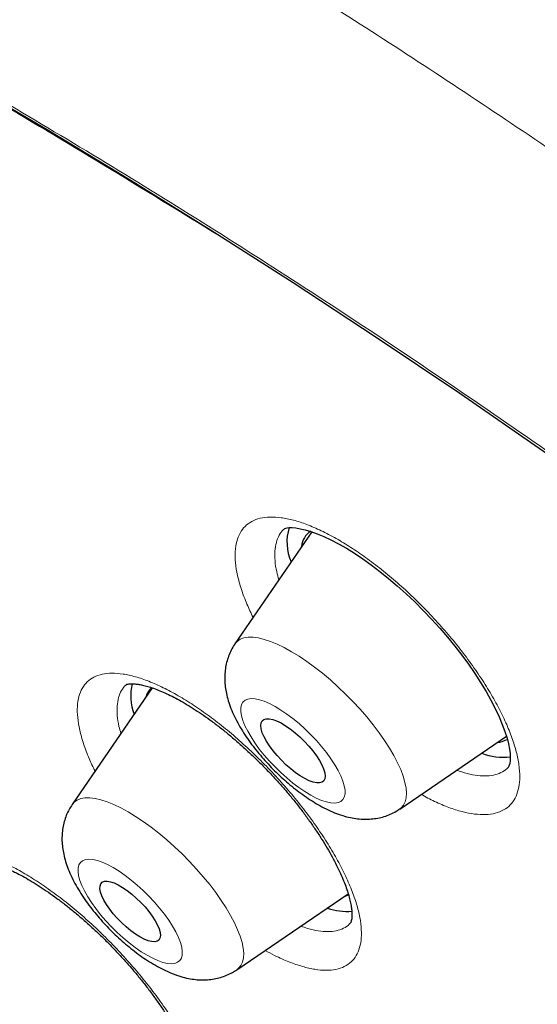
# Model space of a CAD drawing. Header units: millimetres. Extents: x 8 to 971, y 12 to 977.
# Tile 96 of 196: x 784.4 to 789.81, y 520.73 to 531.03. Entities that reach past the tile are written whole.
import ezdxf

# ---------------------------------------------------------------- set-up
doc = ezdxf.new("R2010")
doc.units = ezdxf.units.MM

msp = doc.modelspace()

# ---------------------------------------------------------------- linework, layer by layer
at = {"color": 7, "linetype": 'Continuous', "lineweight": 30}
for p, q in [((787.172, 525.707), (787.17, 525.706)), ((787.453, 525.674), (786.65, 524.502)), ((785.517, 524.078), (785.515, 524.076)), ((785.783, 524.042), (784.947, 522.821)), ((788.374, 522.774), (789.491, 523.535)), ((786.67, 521.093), (787.836, 521.887)), ((787.86, 521.585), (787.861, 521.587))]:
    msp.add_line(p, q, dxfattribs=at)
at = {"color": 7, "linetype": 'Continuous', "lineweight": 30, "flags": 128}
for points in [[(777.398, 533.611), (778.167, 533.28), (778.947, 532.928), (779.739, 532.554), (780.54, 532.16), (781.352, 531.744), (782.172, 531.309), (783.002, 530.853), (783.839, 530.377), (784.684, 529.881), (785.536, 529.367), (786.395, 528.833), (787.259, 528.281), (788.128, 527.711), (789.002, 527.123), (789.88, 526.518), (790.761, 525.896), (791.645, 525.257), (792.532, 524.603), (793.42, 523.933), (794.308, 523.247), (795.198, 522.547), (796.087, 521.833), (796.975, 521.105)], [(787.171, 525.708), (787.171, 525.708), (787.173, 525.709), (787.181, 525.712), (787.195, 525.715), (787.217, 525.718), (787.248, 525.718), (787.286, 525.715), (787.332, 525.707), (787.385, 525.695), (787.444, 525.677), (787.509, 525.654), (787.579, 525.625), (787.654, 525.59), (787.734, 525.549), (787.816, 525.502), (787.902, 525.449), (787.988, 525.391), (788.076, 525.328), (788.166, 525.26), (788.257, 525.186), (788.349, 525.108), (788.44, 525.026), (788.531, 524.94), (788.621, 524.851), (788.708, 524.76), (788.793, 524.666), (788.874, 524.572), (788.952, 524.477), (789.025, 524.382), (789.094, 524.288), (789.159, 524.193), (789.22, 524.098), (789.277, 524.005), (789.328, 523.914), (789.374, 523.825), (789.413, 523.74), (789.447, 523.66), (789.475, 523.585), (789.497, 523.517), (789.512, 523.455), (789.523, 523.401), (789.529, 523.354), (789.53, 523.312), (789.529, 523.278), (789.525, 523.252), (789.52, 523.233), (789.516, 523.222), (789.513, 523.217), (789.513, 523.217), (789.513, 523.217)], [(787.334, 523.12), (787.284, 523.154), (787.234, 523.194), (787.184, 523.237), (787.136, 523.284), (787.091, 523.333), (787.049, 523.384), (787.012, 523.434), (786.98, 523.483), (786.955, 523.53), (786.936, 523.573), (786.924, 523.613), (786.92, 523.647), (786.924, 523.675), (786.935, 523.697), (786.953, 523.712), (786.977, 523.719), (787.009, 523.719), (787.045, 523.711), (787.086, 523.697), (787.132, 523.675), (787.18, 523.646), (787.229, 523.612), (787.279, 523.572), (787.329, 523.529), (787.377, 523.482), (787.423, 523.433), (787.464, 523.383), (787.502, 523.332), (787.533, 523.283), (787.559, 523.236), (787.577, 523.193), (787.589, 523.153), (787.593, 523.119), (787.59, 523.091), (787.579, 523.069), (787.561, 523.054), (787.536, 523.047), (787.505, 523.047), (787.468, 523.055), (787.427, 523.07), (787.382, 523.092), (787.334, 523.12)], [(785.656, 521.437), (785.609, 521.466), (785.561, 521.501), (785.512, 521.541), (785.465, 521.585), (785.419, 521.631), (785.377, 521.679), (785.339, 521.727), (785.306, 521.775), (785.279, 521.822), (785.258, 521.865), (785.244, 521.905), (785.237, 521.94), (785.238, 521.969), (785.246, 521.992), (785.261, 522.009), (785.284, 522.018), (785.312, 522.02), (785.346, 522.014), (785.385, 522.001), (785.428, 521.981), (785.474, 521.955), (785.522, 521.922), (785.57, 521.885), (785.618, 521.843), (785.665, 521.798), (785.709, 521.75), (785.749, 521.702), (785.785, 521.654), (785.815, 521.606), (785.839, 521.561), (785.857, 521.52), (785.867, 521.482), (785.87, 521.45), (785.865, 521.424), (785.854, 521.404), (785.835, 521.391), (785.81, 521.386), (785.778, 521.387), (785.741, 521.397), (785.7, 521.413), (785.656, 521.437)], [(787.801, 521.864), (787.804, 521.864), (787.839, 521.878)]]:
    msp.add_lwpolyline(points, dxfattribs=at)
at = {"color": 252, "linetype": 'Continuous', "lineweight": 0, "flags": 128}
for points in [[(786.65, 524.502), (786.673, 524.528), (786.705, 524.55), (786.743, 524.564), (786.788, 524.572), (786.839, 524.572), (786.895, 524.564), (786.956, 524.549), (787.022, 524.527), (787.093, 524.498), (787.166, 524.463), (787.243, 524.42), (787.322, 524.372), (787.402, 524.318), (787.484, 524.258), (787.566, 524.194), (787.648, 524.125), (787.728, 524.053), (787.807, 523.977), (787.884, 523.899), (787.959, 523.819), (788.029, 523.738), (788.096, 523.655), (788.158, 523.573), (788.215, 523.492), (788.267, 523.412), (788.312, 523.334), (788.352, 523.258), (788.384, 523.186), (788.41, 523.118), (788.429, 523.053), (788.441, 522.994), (788.445, 522.94), (788.442, 522.892), (788.431, 522.85), (788.414, 522.814), (788.389, 522.786), (788.372, 522.773)], [(787.131, 523.81), (787.071, 523.847), (787.012, 523.877), (786.957, 523.901), (786.906, 523.918), (786.86, 523.928), (786.819, 523.93), (786.784, 523.925), (786.756, 523.912), (786.734, 523.893), (786.719, 523.866), (786.712, 523.833), (786.712, 523.794), (786.719, 523.749), (786.733, 523.699), (786.755, 523.645), (786.784, 523.588), (786.818, 523.528), (786.859, 523.465), (786.905, 523.402), (786.956, 523.339), (787.011, 523.276), (787.069, 523.214), (787.13, 523.155), (787.193, 523.099), (787.256, 523.046), (787.319, 522.999), (787.382, 522.956), (787.443, 522.919), (787.501, 522.889), (787.556, 522.865), (787.607, 522.848), (787.653, 522.839), (787.694, 522.836), (787.729, 522.841), (787.758, 522.854), (787.779, 522.874), (787.794, 522.9), (787.802, 522.933), (787.802, 522.972), (787.794, 523.017), (787.78, 523.067), (787.758, 523.121), (787.73, 523.178), (787.695, 523.238), (787.654, 523.301), (787.608, 523.364), (787.557, 523.428), (787.502, 523.491), (787.444, 523.552), (787.383, 523.611), (787.321, 523.668), (787.257, 523.72), (787.194, 523.768), (787.131, 523.81)], [(784.947, 522.821), (784.967, 522.845), (784.998, 522.868), (785.036, 522.883), (785.08, 522.891), (785.13, 522.891), (785.186, 522.885), (785.247, 522.87), (785.313, 522.849), (785.382, 522.821), (785.456, 522.786), (785.532, 522.744), (785.611, 522.696), (785.691, 522.643), (785.773, 522.584), (785.855, 522.52), (785.937, 522.451), (786.017, 522.379), (786.097, 522.304), (786.174, 522.226), (786.248, 522.146), (786.319, 522.065), (786.387, 521.983), (786.449, 521.901), (786.507, 521.819), (786.559, 521.739), (786.605, 521.661), (786.645, 521.585), (786.678, 521.512), (786.705, 521.443), (786.724, 521.379), (786.737, 521.319), (786.742, 521.265), (786.739, 521.216), (786.729, 521.173), (786.712, 521.137), (786.688, 521.108), (786.67, 521.093)], [(785.377, 522.161), (785.318, 522.193), (785.262, 522.217), (785.211, 522.235), (785.164, 522.246), (785.122, 522.249), (785.086, 522.245), (785.056, 522.234), (785.034, 522.216), (785.018, 522.19), (785.009, 522.158), (785.008, 522.12), (785.014, 522.076), (785.027, 522.027), (785.048, 521.974), (785.075, 521.917), (785.109, 521.857), (785.149, 521.795), (785.194, 521.732), (785.244, 521.668), (785.299, 521.605), (785.357, 521.543), (785.417, 521.483), (785.479, 521.427), (785.543, 521.374), (785.606, 521.325), (785.669, 521.282), (785.73, 521.244), (785.789, 521.213), (785.844, 521.188), (785.896, 521.17), (785.943, 521.159), (785.985, 521.156), (786.021, 521.16), (786.05, 521.171), (786.073, 521.19), (786.089, 521.215), (786.098, 521.247), (786.099, 521.285), (786.093, 521.329), (786.079, 521.378), (786.059, 521.432), (786.031, 521.489), (785.997, 521.548), (785.958, 521.61), (785.912, 521.674), (785.862, 521.737), (785.808, 521.8), (785.75, 521.862), (785.69, 521.922), (785.627, 521.978), (785.564, 522.031), (785.501, 522.08), (785.438, 522.123), (785.377, 522.161)]]:
    msp.add_lwpolyline(points, dxfattribs=at)
at = {"color": 7, "linetype": 'Continuous', "lineweight": 30}
for centre, radius, start, end in [((787.721, 525.566), 0.527, 163.125, 203.1805), ((787.554, 525.505), 0.207, 122.5453, 175.7423), ((786.106, 523.959), 0.547, 166.4456, 200.6073), ((785.911, 523.898), 0.198, 132.6948, 164.884), ((789.37, 523.707), 0.239, 275.8059, 301.1122), ((789.46, 523.97), 0.653, 249.563, 276.3806), ((787.832, 522.385), 0.682, 251.6332, 273.6193)]:
    msp.add_arc(centre, radius, start, end, dxfattribs=at)
for points, knots in [([(846.093, 486.261), (846.126, 486.294), (846.186, 486.357), (846.263, 486.44), (846.321, 486.503), (846.367, 486.554), (846.407, 486.6), (846.445, 486.644), (846.482, 486.687), (846.522, 486.734), (846.565, 486.787), (846.609, 486.84), (846.652, 486.894), (846.689, 486.941), (846.722, 486.984), (846.75, 487.02), (846.775, 487.053), (846.801, 487.088), (846.832, 487.13), (846.869, 487.181), (846.908, 487.235), (846.943, 487.286), (846.973, 487.329), (846.998, 487.366), (847.02, 487.399), (847.044, 487.434), (847.073, 487.478), (847.108, 487.533), (847.149, 487.598), (847.189, 487.663), (847.228, 487.727), (847.263, 487.787), (847.296, 487.843), (847.323, 487.89), (847.346, 487.93), (847.368, 487.97), (847.393, 488.016), (847.422, 488.071), (847.454, 488.131), (847.486, 488.193), (847.516, 488.252), (847.543, 488.306), (847.568, 488.358), (847.594, 488.413), (847.623, 488.475), (847.656, 488.545), (847.691, 488.624), (847.727, 488.706), (847.759, 488.782), (847.787, 488.851), (847.813, 488.916), (847.839, 488.983), (847.877, 489.081), (847.925, 489.212), (847.981, 489.373), (848.033, 489.533), (848.083, 489.697), (848.125, 489.845), (848.16, 489.978), (848.189, 490.088), (848.214, 490.194), (848.237, 490.293), (848.258, 490.389), (848.28, 490.489), (848.301, 490.597), (848.321, 490.703), (848.339, 490.801), (848.353, 490.884), (848.366, 490.966), (848.379, 491.048), (848.392, 491.134), (848.403, 491.218), (848.414, 491.302), (848.427, 491.403), (848.441, 491.523), (848.455, 491.665), (848.468, 491.811), (848.48, 491.964), (848.49, 492.123), (848.498, 492.269), (848.504, 492.399), (848.507, 492.509), (848.51, 492.613), (848.511, 492.697), (848.512, 492.76), (848.513, 492.813), (848.513, 492.873), (848.513, 492.945), (848.513, 493.053), (848.511, 493.19), (848.507, 493.348), (848.503, 493.495), (848.497, 493.629), (848.491, 493.748), (848.486, 493.842), (848.481, 493.912), (848.478, 493.966), (848.474, 494.026), (848.469, 494.092), (848.463, 494.168), (848.457, 494.247), (848.45, 494.33), (848.441, 494.427), (848.43, 494.539), (848.418, 494.665), (848.404, 494.788), (848.391, 494.904), (848.379, 494.998), (848.37, 495.07), (848.363, 495.123), (848.357, 495.169), (848.351, 495.216), (848.344, 495.27), (848.334, 495.339), (848.322, 495.424), (848.308, 495.517), (848.293, 495.613), (848.279, 495.707), (848.264, 495.797), (848.247, 495.899), (848.228, 496.012), (848.207, 496.133), (848.185, 496.25), (848.165, 496.36), (848.145, 496.464), (848.127, 496.556), (848.108, 496.649), (848.087, 496.752), (848.06, 496.883), (848.027, 497.037), (847.988, 497.209), (847.948, 497.386), (847.901, 497.581), (847.85, 497.79), (847.796, 498.004), (847.744, 498.203), (847.7, 498.366), (847.665, 498.495), (847.635, 498.6), (847.604, 498.711), (847.569, 498.834), (847.527, 498.977), (847.48, 499.137), (847.427, 499.309), (847.373, 499.485), (847.318, 499.659), (847.262, 499.834), (847.206, 500.008), (847.15, 500.176), (847.099, 500.324), (847.057, 500.45), (847.021, 500.552), (846.989, 500.644), (846.958, 500.733), (846.925, 500.827), (846.887, 500.932), (846.843, 501.054), (846.793, 501.192), (846.737, 501.344), (846.677, 501.502), (846.616, 501.663), (846.553, 501.827), (846.489, 501.994), (846.422, 502.163), (846.355, 502.331), (846.291, 502.49), (846.232, 502.634), (846.18, 502.759), (846.135, 502.868), (846.093, 502.968), (846.046, 503.081), (845.989, 503.216), (845.919, 503.378), (845.843, 503.554), (845.762, 503.74), (845.676, 503.934), (845.587, 504.134), (845.48, 504.369), (845.356, 504.64), (845.213, 504.945), (845.067, 505.254), (844.854, 505.695), (844.664, 506.081), (844.5, 506.407), (844.436, 506.532), (844.38, 506.642), (844.332, 506.735), (844.293, 506.811), (844.262, 506.871), (844.235, 506.923), (844.208, 506.976), (844.175, 507.04), (844.133, 507.12), (844.083, 507.215), (843.985, 507.403), (843.838, 507.681), (843.64, 508.048), (843.433, 508.426), (843.217, 508.816), (843.013, 509.178), (842.824, 509.509), (842.652, 509.808), (842.476, 510.11), (842.303, 510.404), (842.138, 510.682), (841.985, 510.938), (841.847, 511.165), (841.725, 511.365), (841.618, 511.54), (841.522, 511.695), (841.438, 511.831), (841.366, 511.948), (841.302, 512.051), (841.243, 512.145), (841.184, 512.238), (841.121, 512.339), (841.047, 512.455), (840.961, 512.592), (840.862, 512.748), (840.75, 512.923), (840.624, 513.118), (840.483, 513.336), (840.327, 513.575), (840.16, 513.831), (839.985, 514.095), (839.809, 514.359), (839.631, 514.624), (839.453, 514.888), (839.148, 515.336), (838.711, 515.967), (838.137, 516.78), (837.555, 517.587), (836.939, 518.425), (836.281, 519.301), (835.578, 520.218), (834.855, 521.142), (834.111, 522.072), (833.461, 522.869), (832.911, 523.532), (832.472, 524.055), (832.038, 524.567), (831.615, 525.061), (831.206, 525.534), (830.811, 525.985), (830.432, 526.414), (830.068, 526.823), (829.72, 527.21), (829.388, 527.577), (829.064, 527.933), (828.735, 528.291), (828.39, 528.663), (828.014, 529.067), (827.604, 529.502), (827.16, 529.97), (826.691, 530.458), (826.199, 530.966), (825.7, 531.475), (825.195, 531.984), (824.692, 532.486), (824.181, 532.991), (823.67, 533.491), (823.161, 533.983), (822.654, 534.468), (822.149, 534.946), (821.554, 535.504), (820.868, 536.138), (820.093, 536.843), (819.327, 537.529), (818.607, 538.164), (817.931, 538.751), (817.293, 539.297), (816.647, 539.843), (815.989, 540.391), (815.318, 540.942), (814.592, 541.529), (813.811, 542.151), (812.972, 542.805), (812.116, 543.46), (811.373, 544.017), (810.745, 544.48), (810.241, 544.847), (809.743, 545.205), (809.26, 545.548), (808.798, 545.872), (808.356, 546.179), (807.934, 546.468), (807.529, 546.742), (807.182, 546.975), (806.89, 547.169), (806.648, 547.328), (806.415, 547.481), (806.189, 547.628), (805.971, 547.769), (805.777, 547.893), (805.612, 547.999), (805.48, 548.083), (805.383, 548.144), (805.317, 548.186), (805.274, 548.213), (805.23, 548.241), (805.173, 548.277), (805.095, 548.326), (804.994, 548.389), (804.871, 548.466), (804.726, 548.556), (804.561, 548.658), (804.384, 548.767), (804.204, 548.877), (803.967, 549.021), (803.676, 549.196), (803.338, 549.398), (803.028, 549.58), (802.743, 549.746), (802.473, 549.902), (802.198, 550.059), (801.912, 550.221), (801.613, 550.388), (801.349, 550.533), (801.124, 550.656), (800.941, 550.756), (800.758, 550.854), (800.583, 550.947), (800.426, 551.031), (800.293, 551.101), (800.183, 551.158), (800.095, 551.205), (800.03, 551.239), (799.984, 551.263), (799.947, 551.281), (799.9, 551.306), (799.839, 551.337), (799.762, 551.377), (799.672, 551.423), (799.569, 551.476), (799.46, 551.531), (799.351, 551.586), (799.197, 551.664), (799, 551.762), (798.751, 551.885), (798.5, 552.007), (798.249, 552.128), (798.001, 552.245), (797.758, 552.359), (797.522, 552.468), (797.305, 552.568), (797.107, 552.657), (796.927, 552.738), (796.757, 552.812), (796.6, 552.881), (796.458, 552.943), (796.341, 552.993), (796.26, 553.028), (796.209, 553.05), (796.18, 553.062), (796.15, 553.074), (796.111, 553.091), (796.053, 553.115), (795.976, 553.148), (795.88, 553.188), (795.767, 553.235), (795.615, 553.297), (795.437, 553.37), (795.238, 553.45), (795.053, 553.523), (794.88, 553.59), (794.708, 553.656), (794.532, 553.723), (794.372, 553.783), (794.232, 553.835), (794.113, 553.879), (793.998, 553.921), (793.892, 553.959), (793.803, 553.991), (793.73, 554.016), (793.675, 554.036), (793.631, 554.051), (793.589, 554.066), (793.54, 554.083), (793.471, 554.107), (793.38, 554.138), (793.263, 554.178), (793.128, 554.223), (792.978, 554.273), (792.765, 554.342), (792.491, 554.429), (792.231, 554.509), (792.038, 554.566), (791.914, 554.603), (791.795, 554.637), (791.691, 554.667), (791.61, 554.689), (791.551, 554.706), (791.503, 554.719), (791.45, 554.734), (791.388, 554.751), (791.307, 554.772), (791.207, 554.799), (791.087, 554.831), (790.961, 554.863), (790.836, 554.895), (790.716, 554.924), (790.601, 554.952), (790.478, 554.982), (790.347, 555.012), (790.213, 555.043), (790.092, 555.069), (789.99, 555.091), (789.913, 555.108), (789.857, 555.119), (789.812, 555.129), (789.76, 555.14), (789.695, 555.153), (789.616, 555.169), (789.506, 555.19), (789.369, 555.216), (789.215, 555.245), (789.067, 555.271), (788.929, 555.294), (788.802, 555.315), (788.685, 555.333), (788.579, 555.349), (788.482, 555.363), (788.391, 555.376), (788.297, 555.389), (788.195, 555.403), (788.084, 555.417), (787.967, 555.431), (787.849, 555.444), (787.733, 555.457), (787.619, 555.469), (787.511, 555.479), (787.413, 555.488), (787.327, 555.495), (787.25, 555.501), (787.175, 555.507), (787.087, 555.513), (786.978, 555.52), (786.849, 555.528), (786.698, 555.535), (786.533, 555.542), (786.358, 555.547), (786.192, 555.55), (786.053, 555.55), (785.932, 555.55), (785.82, 555.549), (785.7, 555.547), (785.579, 555.544), (785.462, 555.54), (785.359, 555.535), (785.27, 555.531), (785.197, 555.526), (785.132, 555.522), (785.075, 555.518), (785.025, 555.515), (784.974, 555.511), (784.916, 555.506), (784.847, 555.501), (784.769, 555.494), (784.68, 555.485), (784.582, 555.474), (784.475, 555.462), (784.362, 555.448), (784.248, 555.433), (784.138, 555.417), (784.038, 555.402), (783.948, 555.387), (783.869, 555.373), (783.792, 555.36), (783.713, 555.345), (783.626, 555.328), (783.536, 555.31), (783.449, 555.291), (783.369, 555.273), (783.291, 555.255), (783.212, 555.236), (783.075, 555.203), (782.908, 555.158), (782.691, 555.095), (782.493, 555.033), (782.288, 554.962), (782.078, 554.884), (781.916, 554.82), (781.794, 554.768), (781.723, 554.737), (781.647, 554.704), (781.566, 554.667), (781.484, 554.628), (781.406, 554.591), (781.338, 554.557), (781.28, 554.528), (781.231, 554.502), (781.187, 554.479), (781.145, 554.457), (781.101, 554.433), (781.05, 554.405), (780.991, 554.372), (780.929, 554.337), (780.869, 554.301), (780.813, 554.268), (780.758, 554.235), (780.701, 554.2), (780.639, 554.161), (780.574, 554.119), (780.51, 554.077), (780.453, 554.038), (780.406, 554.006), (780.363, 553.976), (780.322, 553.948), (780.278, 553.916), (780.229, 553.88), (780.177, 553.842), (780.126, 553.803), (780.076, 553.765), (780.029, 553.729), (779.986, 553.695), (779.947, 553.663), (779.906, 553.63), (779.859, 553.592), (779.807, 553.548), (779.754, 553.503), (779.703, 553.459), (779.657, 553.418), (779.61, 553.376), (779.549, 553.32), (779.47, 553.246), (779.41, 553.189), (779.377, 553.158)], [0, 0, 0, 0, 0.001474, 0.002735, 0.003789, 0.004712, 0.005542, 0.006285, 0.007145, 0.008011, 0.008983, 0.010171, 0.011084, 0.012023, 0.012836, 0.013518, 0.014076, 0.014668, 0.015497, 0.016469, 0.017548, 0.018504, 0.019305, 0.019932, 0.020491, 0.02113, 0.021849, 0.022911, 0.024088, 0.025366, 0.026412, 0.027516, 0.02853, 0.029353, 0.029991, 0.030651, 0.031452, 0.03239, 0.033466, 0.034556, 0.03556, 0.036476, 0.037305, 0.038203, 0.039227, 0.040415, 0.041734, 0.043177, 0.044434, 0.045504, 0.046531, 0.047612, 0.048749, 0.0513, 0.053921, 0.056424, 0.058899, 0.061608, 0.063335, 0.065053, 0.066697, 0.06819, 0.069572, 0.071064, 0.0727, 0.074443, 0.075835, 0.077043, 0.078161, 0.079473, 0.080656, 0.081938, 0.083167, 0.084324, 0.086361, 0.088371, 0.09045, 0.092616, 0.094877, 0.0972, 0.098751, 0.100315, 0.101808, 0.103078, 0.103759, 0.104423, 0.105243, 0.106227, 0.107377, 0.109673, 0.111803, 0.113765, 0.115559, 0.117151, 0.118506, 0.11927, 0.119932, 0.120646, 0.121611, 0.122546, 0.123615, 0.12469, 0.125755, 0.127401, 0.129019, 0.13061, 0.132123, 0.133439, 0.134192, 0.134858, 0.135439, 0.135957, 0.136624, 0.137491, 0.138558, 0.139786, 0.140991, 0.142152, 0.143269, 0.144342, 0.145938, 0.147425, 0.148798, 0.150209, 0.151462, 0.152558, 0.153575, 0.154807, 0.156284, 0.158279, 0.160333, 0.162429, 0.164564, 0.167243, 0.169742, 0.172062, 0.174164, 0.175364, 0.176508, 0.177774, 0.179183, 0.180733, 0.182632, 0.184613, 0.186583, 0.18854, 0.190485, 0.192417, 0.194325, 0.196068, 0.197332, 0.198457, 0.199444, 0.20035, 0.201368, 0.202512, 0.203784, 0.20533, 0.207002, 0.208707, 0.210437, 0.212191, 0.21397, 0.215773, 0.217598, 0.219306, 0.220826, 0.222137, 0.223266, 0.224244, 0.225286, 0.226799, 0.228492, 0.230347, 0.232279, 0.234278, 0.236343, 0.238476, 0.241517, 0.244655, 0.247784, 0.250894, 0.258007, 0.259384, 0.260637, 0.261737, 0.262685, 0.263401, 0.263995, 0.264467, 0.264944, 0.265575, 0.26636, 0.267299, 0.268392, 0.271883, 0.275475, 0.279164, 0.282949, 0.28683, 0.289662, 0.292544, 0.295474, 0.298348, 0.301004, 0.30344, 0.305656, 0.307494, 0.309148, 0.310618, 0.311903, 0.313003, 0.313922, 0.31482, 0.315664, 0.316567, 0.317665, 0.318956, 0.320414, 0.32206, 0.323893, 0.325913, 0.328168, 0.330607, 0.333081, 0.335548, 0.338006, 0.340457, 0.342899, 0.35048, 0.357982, 0.365406, 0.372753, 0.381101, 0.389509, 0.397977, 0.406504, 0.415091, 0.419936, 0.424798, 0.429549, 0.43411, 0.438482, 0.442664, 0.446657, 0.45046, 0.454075, 0.4575, 0.460751, 0.464083, 0.467588, 0.471264, 0.475506, 0.479956, 0.484614, 0.48948, 0.494554, 0.49932, 0.504253, 0.509217, 0.514138, 0.519014, 0.523847, 0.528636, 0.533382, 0.540751, 0.548011, 0.555163, 0.562208, 0.5681, 0.573955, 0.57991, 0.585975, 0.59215, 0.598436, 0.605986, 0.613691, 0.621549, 0.629563, 0.634201, 0.638889, 0.643512, 0.647976, 0.652282, 0.656357, 0.660278, 0.664047, 0.667662, 0.669987, 0.672244, 0.674433, 0.676554, 0.678606, 0.680556, 0.682039, 0.683282, 0.684284, 0.684763, 0.685158, 0.685507, 0.686021, 0.686761, 0.687712, 0.688875, 0.690251, 0.691838, 0.693575, 0.695287, 0.696963, 0.700357, 0.703592, 0.70667, 0.709283, 0.711821, 0.71447, 0.717249, 0.720157, 0.723196, 0.724954, 0.726753, 0.728593, 0.730345, 0.731898, 0.733252, 0.73428, 0.735153, 0.735873, 0.736225, 0.736528, 0.736959, 0.737616, 0.73835, 0.739248, 0.740307, 0.741417, 0.742509, 0.743583, 0.746046, 0.74841, 0.751095, 0.753641, 0.756047, 0.75865, 0.761067, 0.763297, 0.76534, 0.767198, 0.768872, 0.770607, 0.772087, 0.77331, 0.774277, 0.774627, 0.774925, 0.775178, 0.775567, 0.776172, 0.776978, 0.777994, 0.779219, 0.780538, 0.782785, 0.784894, 0.786863, 0.788696, 0.790469, 0.792367, 0.79439, 0.795641, 0.796935, 0.798247, 0.799403, 0.800391, 0.801184, 0.801783, 0.802196, 0.80263, 0.80317, 0.803815, 0.804897, 0.806186, 0.807682, 0.809384, 0.81118, 0.814811, 0.818578, 0.819979, 0.821398, 0.822813, 0.824028, 0.824991, 0.825572, 0.826066, 0.826667, 0.827384, 0.828219, 0.829455, 0.830882, 0.832396, 0.833857, 0.835262, 0.836612, 0.837906, 0.839626, 0.841238, 0.842698, 0.843928, 0.844925, 0.845452, 0.845933, 0.846558, 0.847344, 0.848292, 0.849402, 0.851356, 0.853271, 0.855078, 0.856778, 0.858371, 0.859822, 0.861142, 0.862329, 0.863442, 0.864578, 0.865871, 0.867321, 0.868846, 0.870353, 0.87184, 0.873309, 0.874753, 0.875988, 0.877105, 0.878102, 0.879014, 0.88003, 0.881563, 0.883324, 0.885164, 0.887584, 0.889955, 0.892217, 0.894294, 0.895638, 0.897189, 0.89892, 0.90061, 0.902233, 0.903787, 0.904942, 0.905981, 0.906902, 0.907704, 0.908387, 0.909042, 0.909886, 0.910866, 0.911987, 0.913259, 0.91468, 0.916253, 0.917907, 0.919633, 0.921252, 0.922747, 0.924071, 0.925223, 0.926302, 0.927502, 0.92883, 0.930281, 0.931672, 0.932878, 0.933929, 0.935066, 0.936421, 0.940112, 0.942881, 0.946483, 0.949617, 0.952674, 0.956402, 0.957567, 0.958661, 0.959904, 0.961301, 0.962689, 0.963998, 0.96523, 0.966132, 0.966963, 0.967723, 0.968413, 0.969124, 0.970003, 0.971054, 0.972196, 0.973253, 0.974219, 0.975133, 0.976148, 0.977259, 0.978481, 0.979692, 0.980732, 0.981617, 0.982335, 0.983072, 0.983897, 0.98481, 0.985782, 0.986797, 0.987721, 0.988625, 0.989438, 0.990159, 0.990889, 0.991756, 0.992761, 0.993798, 0.994767, 0.995615, 0.996385, 0.997348, 0.998552, 1, 1, 1, 1]), ([(762.629, 536.813), (762.594, 536.778), (762.53, 536.714), (762.447, 536.629), (762.383, 536.562), (762.334, 536.51), (762.292, 536.465), (762.257, 536.426), (762.217, 536.382), (762.167, 536.326), (762.105, 536.254), (762.045, 536.183), (761.992, 536.118), (761.949, 536.066), (761.911, 536.018), (761.88, 535.979), (761.852, 535.942), (761.82, 535.902), (761.782, 535.851), (761.74, 535.794), (761.697, 535.735), (761.657, 535.68), (761.623, 535.631), (761.592, 535.586), (761.563, 535.543), (761.533, 535.498), (761.502, 535.451), (761.47, 535.402), (761.434, 535.347), (761.395, 535.285), (761.354, 535.218), (761.316, 535.154), (761.28, 535.094), (761.237, 535.018), (761.181, 534.919), (761.117, 534.8), (761.057, 534.684), (761, 534.57), (760.942, 534.448), (760.883, 534.32), (760.829, 534.197), (760.787, 534.097), (760.754, 534.015), (760.727, 533.947), (760.699, 533.876), (760.671, 533.801), (760.643, 533.726), (760.618, 533.656), (760.597, 533.595), (760.577, 533.538), (760.557, 533.477), (760.535, 533.408), (760.508, 533.323), (760.479, 533.229), (760.45, 533.131), (760.425, 533.04), (760.401, 532.951), (760.378, 532.864), (760.356, 532.776), (760.335, 532.688), (760.314, 532.598), (760.293, 532.502), (760.27, 532.396), (760.247, 532.277), (760.222, 532.147), (760.199, 532.01), (760.175, 531.861), (760.152, 531.705), (760.131, 531.545), (760.114, 531.396), (760.099, 531.258), (760.087, 531.129), (760.077, 531.007), (760.068, 530.884), (760.06, 530.755), (760.053, 530.615), (760.047, 530.468), (760.042, 530.314), (760.039, 530.154), (760.038, 529.986), (760.038, 529.817), (760.041, 529.654), (760.045, 529.505), (760.05, 529.37), (760.055, 529.246), (760.061, 529.132), (760.067, 529.027), (760.073, 528.924), (760.081, 528.814), (760.091, 528.687), (760.103, 528.545), (760.117, 528.395), (760.132, 528.243), (760.147, 528.106), (760.161, 527.986), (760.173, 527.882), (760.186, 527.782), (760.198, 527.691), (760.209, 527.61), (760.219, 527.542), (760.227, 527.483), (760.236, 527.42), (760.248, 527.34), (760.264, 527.236), (760.284, 527.113), (760.307, 526.976), (760.332, 526.831), (760.36, 526.675), (760.391, 526.509), (760.425, 526.331), (760.461, 526.153), (760.498, 525.979), (760.533, 525.817), (760.566, 525.668), (760.597, 525.535), (760.625, 525.418), (760.649, 525.315), (760.672, 525.22), (760.696, 525.123), (760.722, 525.018), (760.751, 524.904), (760.783, 524.781), (760.82, 524.644), (760.861, 524.49), (760.906, 524.329), (760.953, 524.162), (761.001, 523.993), (761.055, 523.81), (761.106, 523.64), (761.153, 523.489), (761.192, 523.364), (761.228, 523.248), (761.26, 523.147), (761.288, 523.062), (761.309, 522.996), (761.325, 522.947), (761.339, 522.904), (761.355, 522.855), (761.377, 522.79), (761.403, 522.711), (761.462, 522.537), (761.551, 522.279), (761.668, 521.946), (761.775, 521.653), (761.87, 521.398), (761.954, 521.179), (762.034, 520.97), (762.112, 520.772), (762.185, 520.588), (762.253, 520.418), (762.315, 520.267), (762.369, 520.135), (762.416, 520.022), (762.456, 519.926), (762.486, 519.855), (762.507, 519.805), (762.521, 519.772), (762.534, 519.741), (762.55, 519.702), (762.573, 519.648), (762.604, 519.577), (762.64, 519.492), (762.681, 519.398), (762.723, 519.301), (762.81, 519.101), (762.926, 518.839), (763.075, 518.511), (763.213, 518.211), (763.362, 517.892), (763.524, 517.551), (763.7, 517.187), (763.89, 516.801), (764.064, 516.454), (764.214, 516.16), (764.33, 515.935), (764.437, 515.729), (764.533, 515.545), (764.612, 515.396), (764.673, 515.281), (764.718, 515.196), (764.757, 515.124), (764.787, 515.067), (764.813, 515.02), (764.843, 514.964), (764.884, 514.888), (764.94, 514.785), (765.007, 514.66), (765.087, 514.514), (765.179, 514.347), (765.283, 514.16), (765.398, 513.954), (765.523, 513.73), (765.771, 513.294), (766.144, 512.649), (766.594, 511.894), (766.994, 511.238), (767.339, 510.682), (767.692, 510.123), (768.006, 509.635), (768.27, 509.228), (768.478, 508.912), (768.673, 508.619), (768.853, 508.349), (769.011, 508.114), (769.148, 507.912), (769.264, 507.741), (769.37, 507.587), (769.462, 507.452), (769.539, 507.341), (769.611, 507.236), (769.688, 507.125), (769.781, 506.992), (769.877, 506.853), (769.977, 506.711), (770.079, 506.566), (770.189, 506.409), (770.31, 506.238), (770.445, 506.048), (770.594, 505.84), (770.755, 505.616), (770.928, 505.376), (771.117, 505.116), (771.322, 504.836), (771.548, 504.53), (771.796, 504.196), (772.067, 503.834), (772.358, 503.449), (772.669, 503.042), (772.999, 502.613), (773.343, 502.17), (773.701, 501.715), (774.071, 501.249), (774.46, 500.764), (774.87, 500.258), (775.309, 499.723), (775.78, 499.156), (776.283, 498.557), (776.81, 497.937), (777.362, 497.297), (777.94, 496.636), (778.531, 495.969), (779.136, 495.296), (779.753, 494.62), (780.393, 493.927), (781.058, 493.218), (781.726, 492.518), (782.394, 491.826), (783.063, 491.144), (783.751, 490.451), (784.46, 489.748), (785.19, 489.036), (785.94, 488.314), (786.688, 487.606), (787.433, 486.911), (788.174, 486.231), (788.931, 485.546), (789.593, 484.956), (790.003, 484.597), (790.155, 484.465)], [0, 0, 0, 0, 0.002524, 0.004738, 0.006649, 0.008292, 0.009693, 0.010852, 0.011919, 0.014023, 0.016404, 0.019185, 0.021045, 0.022854, 0.0244, 0.025682, 0.026725, 0.027994, 0.02969, 0.031724, 0.033603, 0.035459, 0.03702, 0.03835, 0.039716, 0.041146, 0.042641, 0.044196, 0.045802, 0.047894, 0.050035, 0.052035, 0.053864, 0.05558, 0.059016, 0.062977, 0.066344, 0.069448, 0.073242, 0.077144, 0.080676, 0.083979, 0.085836, 0.087759, 0.089798, 0.091953, 0.094168, 0.096173, 0.097835, 0.099326, 0.101003, 0.102936, 0.105112, 0.108095, 0.110767, 0.113199, 0.115599, 0.117984, 0.120364, 0.122742, 0.12512, 0.127632, 0.13043, 0.133593, 0.137114, 0.140751, 0.144374, 0.148804, 0.152917, 0.156714, 0.160227, 0.163475, 0.166476, 0.169447, 0.172699, 0.176183, 0.179815, 0.183593, 0.18752, 0.1916, 0.195795, 0.199727, 0.203297, 0.206451, 0.209342, 0.21203, 0.214516, 0.216678, 0.219224, 0.222176, 0.22553, 0.229012, 0.232476, 0.235924, 0.238284, 0.240636, 0.242929, 0.244977, 0.246761, 0.248283, 0.249542, 0.250656, 0.252502, 0.254802, 0.257556, 0.260672, 0.263835, 0.267019, 0.2708, 0.27461, 0.278449, 0.282147, 0.28559, 0.288707, 0.291498, 0.293951, 0.296054, 0.297894, 0.299884, 0.302051, 0.304397, 0.306921, 0.309647, 0.312776, 0.316353, 0.319477, 0.322876, 0.326551, 0.330502, 0.333025, 0.335599, 0.337909, 0.339899, 0.34157, 0.342921, 0.343759, 0.344471, 0.345428, 0.346685, 0.34824, 0.350089, 0.356864, 0.363268, 0.369302, 0.37367, 0.37782, 0.381754, 0.385471, 0.388959, 0.392123, 0.394942, 0.39737, 0.399467, 0.401234, 0.40267, 0.403403, 0.404006, 0.404489, 0.405152, 0.406137, 0.407444, 0.409068, 0.410824, 0.412606, 0.414413, 0.421759, 0.426894, 0.432252, 0.437969, 0.444055, 0.450511, 0.457335, 0.464524, 0.468824, 0.47276, 0.476332, 0.47954, 0.482383, 0.484049, 0.485539, 0.486779, 0.487762, 0.488492, 0.489224, 0.490643, 0.492427, 0.494575, 0.497088, 0.499965, 0.503146, 0.506678, 0.510558, 0.514563, 0.528912, 0.543333, 0.552547, 0.561789, 0.571061, 0.580354, 0.585938, 0.591134, 0.595942, 0.600363, 0.604396, 0.607461, 0.610257, 0.612784, 0.615013, 0.616829, 0.618222, 0.620129, 0.622292, 0.624713, 0.626895, 0.629252, 0.631783, 0.63452, 0.637602, 0.641044, 0.644618, 0.648512, 0.652726, 0.65726, 0.662113, 0.66761, 0.673466, 0.679682, 0.686257, 0.693192, 0.700487, 0.707694, 0.715221, 0.723067, 0.731232, 0.739717, 0.749065, 0.758773, 0.768839, 0.779264, 0.790049, 0.801192, 0.812027, 0.823181, 0.834655, 0.846448, 0.85856, 0.869849, 0.881402, 0.893219, 0.9053, 0.917645, 0.930254, 0.943127, 0.955159, 0.967412, 0.979887, 0.992582, 1, 1, 1, 1]), ([(795.747, 480.593), (795.68, 480.643), (794.713, 481.369), (792.861, 482.886), (790.21, 485.133), (787.61, 487.481), (785.055, 489.914), (782.562, 492.423), (780.144, 494.99), (777.818, 497.6), (775.598, 500.238), (773.498, 502.886), (771.529, 505.528), (769.705, 508.149), (768.037, 510.732), (766.535, 513.26), (765.208, 515.72), (764.064, 518.094), (763.112, 520.369), (762.355, 522.531), (761.799, 524.566), (761.448, 526.462), (761.304, 528.207), (761.367, 529.79), (761.637, 531.201), (762.113, 532.433), (762.791, 533.477), (763.668, 534.326), (764.738, 534.977), (765.993, 535.423), (767.428, 535.664), (769.032, 535.697), (770.796, 535.522), (772.71, 535.14), (774.76, 534.554), (776.935, 533.767), (779.221, 532.785), (781.605, 531.609), (784.027, 530.286), (785.681, 529.269), (786.487, 528.774)], [0, 0, 0, 0, 0.002044, 0.029705, 0.056694, 0.083684, 0.110673, 0.137662, 0.164652, 0.191641, 0.218631, 0.24562, 0.27261, 0.299599, 0.326589, 0.353578, 0.380568, 0.407557, 0.434547, 0.461536, 0.488526, 0.515515, 0.542505, 0.569494, 0.596484, 0.623473, 0.650462, 0.677452, 0.704441, 0.731431, 0.75842, 0.78541, 0.812399, 0.839389, 0.866378, 0.893368, 0.920357, 0.947347, 0.974336, 1, 1, 1, 1]), ([(786.65, 524.501), (786.649, 524.499), (786.633, 524.479), (786.61, 524.436), (786.582, 524.373), (786.562, 524.308), (786.549, 524.242), (786.542, 524.174), (786.543, 524.105), (786.55, 524.035), (786.564, 523.962), (786.586, 523.885), (786.616, 523.804), (786.655, 523.72), (786.701, 523.635), (786.753, 523.552), (786.809, 523.471), (786.868, 523.393), (786.931, 523.318), (786.996, 523.245), (787.064, 523.175), (787.135, 523.107), (787.207, 523.043), (787.282, 522.981), (787.359, 522.924), (787.438, 522.87), (787.519, 522.82), (787.604, 522.774), (787.69, 522.736), (787.775, 522.705), (787.855, 522.684), (787.931, 522.672), (788.004, 522.667), (788.075, 522.669), (788.144, 522.678), (788.211, 522.694), (788.275, 522.718), (788.33, 522.745), (788.361, 522.766), (788.373, 522.775)], [0, 0, 0, 0, 0.0021974, 0.025131, 0.0478683, 0.0705654, 0.0934099, 0.1166234, 0.1405148, 0.1654714, 0.192, 0.2206528, 0.2517916, 0.2849918, 0.3185675, 0.3512336, 0.3828669, 0.4136805, 0.443924, 0.4738009, 0.5034909, 0.5331409, 0.5628766, 0.5928304, 0.6231798, 0.6541415, 0.6859906, 0.7190839, 0.7538074, 0.786019, 0.8158255, 0.8432664, 0.8689504, 0.8934202, 0.9170695, 0.9401716, 0.9629077, 0.9854084, 1, 1, 1, 1]), ([(785.514, 524.077), (785.514, 524.077), (785.515, 524.077), (785.524, 524.08), (785.542, 524.083), (785.569, 524.085), (785.604, 524.083), (785.646, 524.078), (785.696, 524.068), (785.752, 524.053), (785.814, 524.032), (785.882, 524.005), (785.954, 523.973), (786.03, 523.935), (786.096, 523.898), (786.164, 523.858), (786.235, 523.814), (786.321, 523.756), (786.409, 523.692), (786.5, 523.623), (786.591, 523.549), (786.683, 523.471), (786.775, 523.388), (786.867, 523.302), (786.956, 523.213), (787.043, 523.122), (787.127, 523.03), (787.208, 522.936), (787.285, 522.842), (787.358, 522.748), (787.429, 522.652), (787.495, 522.556), (787.558, 522.46), (787.615, 522.366), (787.668, 522.274), (787.714, 522.185), (787.754, 522.101), (787.788, 522.022), (787.816, 521.949), (787.838, 521.882), (787.854, 521.82), (787.866, 521.764), (787.872, 521.714), (787.875, 521.672), (787.873, 521.638), (787.87, 521.612), (787.865, 521.595), (787.862, 521.585), (787.86, 521.583), (787.86, 521.583), (787.86, 521.583)], [0, 0, 0, 0, 0.016198, 0.035618, 0.056108, 0.075977, 0.095785, 0.115748, 0.136019, 0.156641, 0.177599, 0.198846, 0.220321, 0.241956, 0.262752, 0.274322, 0.295863, 0.317659, 0.339783, 0.362191, 0.384832, 0.407647, 0.430572, 0.453539, 0.476466, 0.499285, 0.521951, 0.54441, 0.566642, 0.589039, 0.61167, 0.634468, 0.657355, 0.680224, 0.702953, 0.725437, 0.747576, 0.769271, 0.79044, 0.811043, 0.831759, 0.852547, 0.873211, 0.893728, 0.914112, 0.93445, 0.954878, 0.975741, 0.997734, 1, 1, 1, 1]), ([(784.947, 522.82), (784.936, 522.803), (784.912, 522.767), (784.884, 522.707), (784.862, 522.643), (784.848, 522.577), (784.84, 522.509), (784.839, 522.441), (784.845, 522.371), (784.857, 522.298), (784.877, 522.223), (784.905, 522.143), (784.942, 522.059), (784.986, 521.974), (785.037, 521.89), (785.092, 521.809), (785.151, 521.73), (785.213, 521.654), (785.277, 521.581), (785.345, 521.51), (785.415, 521.442), (785.487, 521.377), (785.562, 521.315), (785.638, 521.256), (785.716, 521.201), (785.797, 521.15), (785.881, 521.104), (785.97, 521.062), (786.057, 521.029), (786.141, 521.006), (786.218, 520.992), (786.291, 520.986), (786.362, 520.987), (786.432, 520.996), (786.499, 521.011), (786.563, 521.034), (786.621, 521.061), (786.654, 521.084), (786.669, 521.093)], [0, 0, 0, 0, 0.01981, 0.042589, 0.065291, 0.088088, 0.111208, 0.134921, 0.159602, 0.185733, 0.213865, 0.244445, 0.277286, 0.310982, 0.343903, 0.375772, 0.406765, 0.437132, 0.467089, 0.496819, 0.52648, 0.556199, 0.586101, 0.616357, 0.647167, 0.678798, 0.711587, 0.745923, 0.782022, 0.81218, 0.839919, 0.865818, 0.890438, 0.914192, 0.937365, 0.960153, 0.98269, 1, 1, 1, 1]), ([(783.911, 522.222), (783.911, 522.221), (783.91, 522.221), (783.915, 522.223), (783.926, 522.226), (783.947, 522.228), (783.976, 522.229), (784.013, 522.226), (784.057, 522.219), (784.108, 522.207), (784.165, 522.189), (784.228, 522.166), (784.285, 522.143), (784.334, 522.12), (784.384, 522.095), (784.448, 522.061), (784.528, 522.015), (784.612, 521.962), (784.698, 521.904), (784.787, 521.84), (784.878, 521.771), (784.97, 521.697), (785.062, 521.619), (785.154, 521.537), (785.245, 521.452), (785.333, 521.364), (785.419, 521.275), (785.503, 521.184), (785.584, 521.091), (785.662, 520.996), (785.738, 520.899), (785.81, 520.802), (785.879, 520.705), (785.942, 520.609), (786.001, 520.516), (786.054, 520.425), (786.1, 520.338), (786.141, 520.256), (786.175, 520.178), (786.204, 520.104), (786.228, 520.035), (786.245, 519.972), (786.258, 519.914), (786.266, 519.864), (786.269, 519.821), (786.269, 519.786), (786.266, 519.761), (786.262, 519.744), (786.259, 519.735), (786.259, 519.735), (786.259, 519.735)], [0, 0, 0, 0, 0.0047466, 0.0255008, 0.0451399, 0.0658653, 0.0861354, 0.1063738, 0.1267461, 0.1473626, 0.1682429, 0.1893658, 0.2106888, 0.2213822, 0.2330027, 0.2542819, 0.2758721, 0.2978579, 0.3201897, 0.3428105, 0.3656558, 0.3886577, 0.4117449, 0.4348389, 0.4578632, 0.4807613, 0.5034847, 0.5259691, 0.5485883, 0.5714761, 0.5945683, 0.6177919, 0.6410584, 0.6642365, 0.6872281, 0.7099372, 0.7322661, 0.7541425, 0.7755179, 0.7969592, 0.8184988, 0.8399385, 0.8611958, 0.8822038, 0.9029133, 0.9233169, 0.9434771, 0.9635841, 0.9838696, 1, 1, 1, 1]), ([(783.31, 520.934), (783.308, 520.931), (783.291, 520.909), (783.268, 520.864), (783.24, 520.801), (783.22, 520.736), (783.208, 520.67), (783.202, 520.602), (783.203, 520.533), (783.211, 520.462), (783.226, 520.389), (783.248, 520.312), (783.279, 520.231), (783.318, 520.146), (783.365, 520.061), (783.417, 519.978), (783.473, 519.898), (783.533, 519.82), (783.595, 519.745), (783.661, 519.672), (783.729, 519.602), (783.8, 519.535), (783.873, 519.471), (783.948, 519.41), (784.025, 519.352), (784.104, 519.299), (784.186, 519.249), (784.271, 519.204), (784.357, 519.166), (784.442, 519.136), (784.521, 519.116), (784.597, 519.104), (784.67, 519.099), (784.741, 519.102), (784.81, 519.112), (784.876, 519.129), (784.94, 519.154), (784.993, 519.179), (785.022, 519.2), (785.032, 519.207)], [0, 0, 0, 0, 0.0040848, 0.0269993, 0.0497289, 0.0724318, 0.0952946, 0.1185503, 0.1425069, 0.1675648, 0.1942359, 0.2230735, 0.2543978, 0.2877044, 0.321235, 0.3538175, 0.3853827, 0.4161463, 0.4463563, 0.4762132, 0.5058953, 0.5355509, 0.5652975, 0.5952749, 0.6256636, 0.656684, 0.6886149, 0.7218204, 0.7566809, 0.788731, 0.8183265, 0.845599, 0.8711652, 0.8955552, 0.9191524, 0.9422176, 0.9649332, 0.9874192, 1, 1, 1, 1])]:
    msp.add_open_spline(points, degree=3, knots=knots, dxfattribs=at)
at = {"color": 252, "linetype": 'Continuous', "lineweight": 0}
for points, knots in [([(779.398, 553.154), (779.593, 553.336), (780.05, 553.759), (780.933, 554.254), (782.015, 554.664), (783.232, 554.918), (784.574, 555.023), (786.037, 554.976), (787.613, 554.778), (789.297, 554.429), (791.081, 553.931), (792.957, 553.286), (794.918, 552.497), (796.954, 551.568), (799.058, 550.501), (801.22, 549.303), (803.431, 547.977), (805.681, 546.53), (807.961, 544.967), (810.262, 543.297), (812.572, 541.524), (814.883, 539.659), (817.185, 537.707), (819.467, 535.678), (821.719, 533.58), (823.933, 531.422), (826.099, 529.214), (828.207, 526.965), (830.249, 524.684), (832.215, 522.382), (834.097, 520.068), (835.888, 517.752), (837.579, 515.444), (839.163, 513.154), (840.634, 510.892), (841.985, 508.667), (843.21, 506.489), (844.305, 504.368), (845.264, 502.311), (846.083, 500.329), (846.759, 498.43), (847.29, 496.621), (847.671, 494.911), (847.903, 493.306), (847.984, 491.815), (847.914, 490.442), (847.692, 489.195), (847.324, 488.074), (846.791, 487.106), (846.377, 486.505), (846.103, 486.268), (846.098, 486.265)], [0, 0, 0, 0, 0.015704, 0.036639, 0.057574, 0.078509, 0.099444, 0.12038, 0.141315, 0.16225, 0.183185, 0.20412, 0.225056, 0.245991, 0.266926, 0.287861, 0.308796, 0.329732, 0.350667, 0.371602, 0.392537, 0.413472, 0.434408, 0.455343, 0.476278, 0.497213, 0.518149, 0.539084, 0.560019, 0.580954, 0.601889, 0.622825, 0.64376, 0.664695, 0.68563, 0.706565, 0.727501, 0.748436, 0.769371, 0.790306, 0.811241, 0.832177, 0.853112, 0.874047, 0.894982, 0.915918, 0.936853, 0.957788, 0.978723, 0.999658, 1, 1, 1, 1]), ([(762.63, 536.801), (762.666, 536.843), (762.907, 537.114), (763.453, 537.512), (764.272, 537.988), (765.201, 538.345), (766.224, 538.593), (767.343, 538.73), (768.552, 538.755), (769.848, 538.667), (771.227, 538.469), (772.684, 538.159), (774.215, 537.739), (775.815, 537.21), (777.479, 536.575), (779.202, 535.834), (780.978, 534.99), (782.803, 534.047), (784.669, 533.006), (786.571, 531.871), (788.503, 530.646), (790.46, 529.335), (792.434, 527.941), (794.421, 526.47), (796.412, 524.925), (798.403, 523.311), (800.387, 521.635), (802.358, 519.9), (804.309, 518.113), (806.234, 516.278), (808.128, 514.403), (809.984, 512.492), (811.797, 510.551), (813.56, 508.588), (815.269, 506.608), (816.917, 504.616), (818.501, 502.621), (820.014, 500.627), (821.452, 498.641), (822.81, 496.669), (824.084, 494.718), (825.271, 492.793), (826.366, 490.901), (827.366, 489.048), (828.268, 487.239), (829.069, 485.48), (829.766, 483.777), (830.358, 482.135), (830.842, 480.559), (831.217, 479.054), (831.481, 477.625), (831.635, 476.277), (831.676, 475.013), (831.607, 473.838), (831.425, 472.755), (831.133, 471.768), (830.728, 470.882), (830.26, 470.138), (829.876, 469.74), (829.706, 469.563)], [0, 0, 0, 0, 0.003203, 0.021066, 0.038929, 0.056792, 0.074656, 0.092519, 0.110382, 0.128245, 0.146108, 0.163971, 0.181834, 0.199697, 0.21756, 0.235424, 0.253287, 0.27115, 0.289013, 0.306876, 0.324739, 0.342602, 0.360466, 0.378329, 0.396192, 0.414055, 0.431918, 0.449781, 0.467644, 0.485507, 0.503371, 0.521234, 0.539097, 0.55696, 0.574823, 0.592686, 0.610549, 0.628412, 0.646275, 0.664139, 0.682002, 0.699865, 0.717728, 0.735591, 0.753454, 0.771317, 0.789181, 0.807044, 0.824907, 0.84277, 0.860633, 0.878496, 0.896359, 0.914222, 0.932085, 0.949949, 0.967812, 0.985675, 1, 1, 1, 1]), ([(762.659, 520.421), (762.43, 521.041), (761.974, 522.276), (761.468, 524.016), (761.099, 525.658), (760.878, 527.195), (760.803, 528.63), (760.873, 529.956), (761.085, 531.165), (761.44, 532.243), (761.938, 533.186), (762.578, 533.993), (763.36, 534.665), (764.28, 535.199), (765.328, 535.593), (766.497, 535.842), (767.784, 535.944), (769.187, 535.897), (770.708, 535.704), (772.338, 535.364), (774.062, 534.884), (775.868, 534.266), (777.747, 533.51), (779.701, 532.618), (781.728, 531.588), (783.82, 530.427), (785.958, 529.146), (788.125, 527.754), (790.312, 526.257), (792.518, 524.654), (794.743, 522.945), (796.979, 521.139), (799.205, 519.252), (801.404, 517.299), (803.564, 515.287), (805.687, 513.218), (807.772, 511.09), (809.81, 508.914), (811.786, 506.709), (813.681, 504.491), (815.487, 502.272), (817.204, 500.051), (818.831, 497.829), (820.362, 495.614), (821.786, 493.425), (823.089, 491.282), (824.266, 489.192), (825.313, 487.159), (826.241, 485.175), (826.749, 483.911), (827.004, 483.276)], [0, 0, 0, 0, 0.020985, 0.041789, 0.062502, 0.083215, 0.104018, 0.125, 0.145987, 0.166791, 0.187505, 0.208217, 0.229019, 0.25, 0.270986, 0.291791, 0.312505, 0.333217, 0.354019, 0.375, 0.395986, 0.416791, 0.437505, 0.458217, 0.479019, 0.5, 0.520986, 0.541791, 0.562505, 0.583217, 0.604019, 0.625, 0.645986, 0.666791, 0.687505, 0.708217, 0.729019, 0.75, 0.770986, 0.791791, 0.812505, 0.833217, 0.854019, 0.875, 0.895985, 0.916789, 0.937502, 0.958215, 0.979017, 1, 1, 1, 1]), ([(786.84, 524.779), (786.817, 524.825), (786.769, 524.927), (786.715, 525.074), (786.674, 525.219), (786.652, 525.352), (786.65, 525.472), (786.666, 525.576), (786.7, 525.664), (786.753, 525.734), (786.824, 525.786), (786.911, 525.819), (787.014, 525.832), (787.131, 525.825), (787.26, 525.799), (787.401, 525.753), (787.551, 525.688), (787.706, 525.608), (787.861, 525.514), (788.02, 525.406), (788.184, 525.281), (788.351, 525.141), (788.516, 524.991), (788.675, 524.831), (788.828, 524.664), (788.972, 524.493), (789.106, 524.318), (789.227, 524.143), (789.335, 523.97), (789.428, 523.8), (789.505, 523.636), (789.564, 523.48), (789.606, 523.334), (789.628, 523.2), (789.633, 523.08), (789.618, 522.975), (789.584, 522.886), (789.533, 522.814), (789.463, 522.761), (789.377, 522.728), (789.275, 522.713), (789.159, 522.719), (789.03, 522.744), (788.89, 522.788), (788.746, 522.848), (788.646, 522.902), (788.599, 522.927)], [0, 0, 0, 0, 0.019509, 0.042431, 0.065426, 0.088348, 0.111281, 0.134289, 0.157222, 0.18015, 0.203152, 0.22608, 0.248988, 0.27197, 0.294878, 0.317759, 0.340715, 0.363596, 0.385003, 0.406411, 0.429276, 0.452214, 0.475079, 0.497944, 0.520882, 0.543746, 0.566627, 0.589579, 0.61246, 0.635366, 0.658344, 0.681252, 0.704178, 0.727179, 0.750107, 0.77304, 0.796048, 0.818981, 0.841904, 0.864901, 0.887824, 0.910724, 0.933697, 0.956597, 0.979411, 1, 1, 1, 1]), ([(787.17, 525.706), (787.166, 525.704), (787.142, 525.687), (787.112, 525.64), (787.08, 525.565), (787.066, 525.475), (787.067, 525.372), (787.081, 525.271), (787.101, 525.201), (787.109, 525.172)], [0, 0, 0, 0, 0.029814, 0.200532, 0.371331, 0.54268, 0.713481, 0.884222, 1, 1, 1, 1]), ([(785.186, 523.17), (785.164, 523.215), (785.117, 523.313), (785.064, 523.457), (785.023, 523.601), (785.001, 523.733), (784.998, 523.851), (785.014, 523.953), (785.049, 524.039), (785.102, 524.107), (785.172, 524.157), (785.259, 524.187), (785.361, 524.198), (785.478, 524.189), (785.607, 524.161), (785.748, 524.113), (785.898, 524.047), (786.003, 523.989), (786.056, 523.96)], [0, 0, 0, 0, 0.051527, 0.114704, 0.178083, 0.241263, 0.304451, 0.367844, 0.431039, 0.494206, 0.557578, 0.620748, 0.683869, 0.747192, 0.810313, 0.873475, 0.936838, 1, 1, 1, 1]), ([(785.515, 524.076), (785.513, 524.075), (785.49, 524.059), (785.46, 524.014), (785.429, 523.942), (785.415, 523.853), (785.417, 523.752), (785.43, 523.656), (785.449, 523.59), (785.456, 523.565)], [0, 0, 0, 0, 0.020739, 0.195642, 0.37064, 0.546202, 0.721212, 0.896203, 1, 1, 1, 1]), ([(786.056, 523.96), (786.11, 523.928), (786.217, 523.863), (786.384, 523.746), (786.551, 523.617), (786.717, 523.474), (786.88, 523.322), (787.039, 523.161), (787.191, 522.993), (787.333, 522.82), (787.466, 522.646), (787.585, 522.471), (787.691, 522.298), (787.782, 522.13), (787.856, 521.968), (787.914, 521.815), (787.953, 521.672), (787.973, 521.541), (787.975, 521.424), (787.958, 521.323), (787.922, 521.238), (787.868, 521.171), (787.797, 521.123), (787.709, 521.094), (787.605, 521.084), (787.488, 521.094), (787.358, 521.124), (787.217, 521.173), (787.086, 521.23), (787, 521.277), (786.967, 521.295)], [0, 0, 0, 0, 0.036068, 0.07225, 0.108318, 0.144439, 0.180675, 0.216795, 0.252935, 0.289189, 0.325328, 0.361498, 0.397784, 0.433953, 0.470152, 0.506465, 0.542663, 0.578874, 0.615202, 0.651415, 0.687621, 0.723942, 0.760148, 0.796329, 0.832627, 0.868809, 0.90496, 0.941225, 0.977376, 1, 1, 1, 1]), ([(788.97, 523.18), (789.006, 523.168), (789.084, 523.142), (789.19, 523.123), (789.29, 523.118), (789.377, 523.131), (789.45, 523.162), (789.495, 523.191), (789.512, 523.214), (789.513, 523.216)], [0, 0, 0, 0, 0.150802, 0.317206, 0.483073, 0.64912, 0.815703, 0.98175, 1, 1, 1, 1]), ([(784.26, 522.2), (784.311, 522.174), (784.412, 522.123), (784.573, 522.024), (784.738, 521.911), (784.904, 521.784), (785.071, 521.644), (785.235, 521.493), (785.394, 521.334), (785.547, 521.167), (785.692, 520.996), (785.827, 520.823), (785.95, 520.648), (786.059, 520.476), (786.154, 520.308), (786.233, 520.145), (786.294, 519.991), (786.338, 519.847), (786.364, 519.715), (786.371, 519.596), (786.359, 519.493), (786.328, 519.406), (786.28, 519.336), (786.213, 519.285), (786.13, 519.253), (786.031, 519.24), (785.918, 519.248), (785.791, 519.274), (785.657, 519.319), (785.522, 519.376), (785.431, 519.425), (785.388, 519.448)], [0, 0, 0, 0, 0.034663, 0.069437, 0.104101, 0.13881, 0.173628, 0.208338, 0.243059, 0.277891, 0.312613, 0.347356, 0.38221, 0.416953, 0.451716, 0.486587, 0.521351, 0.556124, 0.591006, 0.625779, 0.660547, 0.695425, 0.730193, 0.764944, 0.799807, 0.834557, 0.869287, 0.904127, 0.938857, 0.971374, 1, 1, 1, 1]), ([(787.34, 521.549), (787.364, 521.541), (787.428, 521.518), (787.523, 521.498), (787.623, 521.49), (787.712, 521.498), (787.787, 521.524), (787.836, 521.554), (787.855, 521.579), (787.86, 521.585)], [0, 0, 0, 0, 0.099824, 0.269643, 0.439613, 0.610125, 0.780099, 0.950187, 1, 1, 1, 1])]:
    msp.add_open_spline(points, degree=3, knots=knots, dxfattribs=at)

doc.saveas('drawing.dxf')
